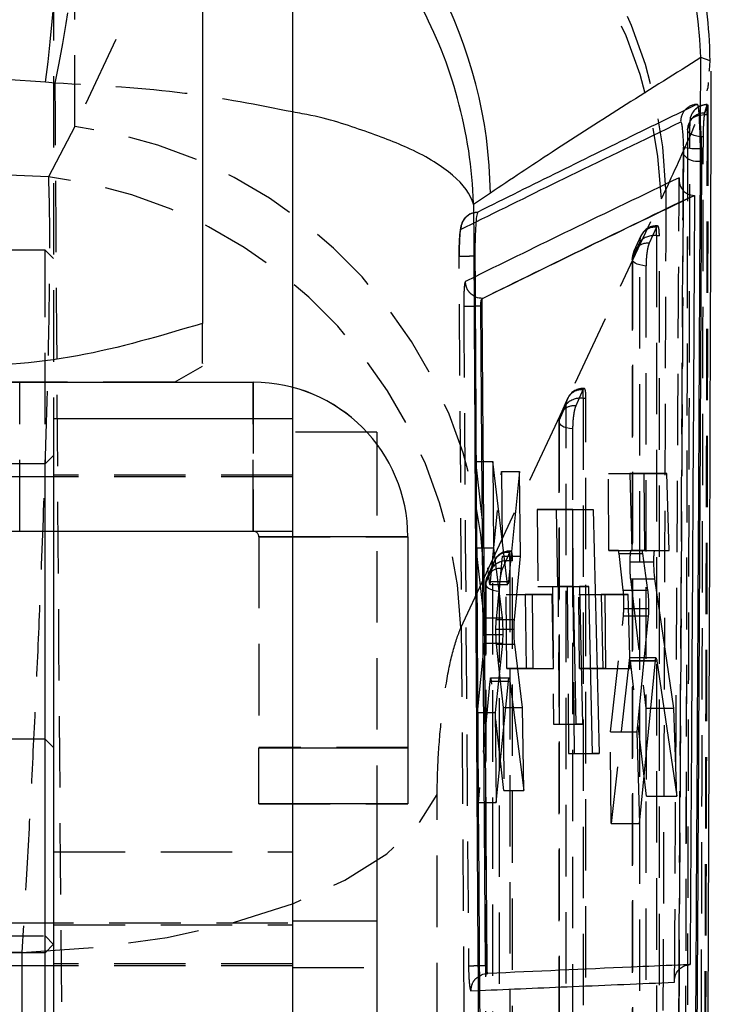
# Model space of a CAD drawing. Extents: x 28 to 381, y 14 to 282.
# Tile 14 of 15: x 369 to 381, y 226 to 243. Entities that reach past the tile are written whole.
import ezdxf

# ---------------------------------------------------------------- set-up
doc = ezdxf.new("R2010")
doc.units = 0
doc.linetypes.add('HIDDEN', pattern=[1.905, 1.27, -0.635])
doc.layers.get('0').update_dxf_attribs({"linetype": 'CONTINUOUS'})

msp = doc.modelspace()

# ---------------------------------------------------------------- linework, layer by layer
at = {"color": 7, "linetype": 'HIDDEN'}
for p, q in [((369.910781, 241.289336), (369.910781, 248.26991)), ((373.059613, 248.017708), (369.910781, 241.289336)), ((369.53088, 244.092645), (369.53088, 236.091064)), ((369.560243, 242.064001), (369.383769, 242.081937)), ((381.115356, 241.530264), (381.158793, 241.675967)), ((381.154566, 241.504714), (381.154566, 241.681257)), ((381.154566, 241.675967), (381.158793, 241.675967)), ((381.110958, 241.51016), (381.115356, 241.530264)), ((381.115356, 241.530264), (381.110958, 241.530264)), ((381.110958, 241.530264), (381.110958, 241.51016)), ((381.170222, 241.504714), (381.154566, 241.504714)), ((369.910781, 241.289336), (369.437183, 240.395215)), ((380.34119, 240.002604), (380.420794, 240.168687)), ((377.192475, 233.27311), (380.34119, 240.002604)), ((376.777913, 239.464371), (377.044044, 239.595313)), ((380.251446, 239.498599), (380.122976, 239.21394)), ((380.255222, 239.506299), (380.251446, 239.498599)), ((380.273183, 239.524085), (380.255222, 239.524085)), ((380.255222, 239.347553), (380.255222, 239.523977)), ((380.26322, 239.518209), (380.255222, 239.506299)), ((379.972766, 239.345586), (379.844113, 239.060953)), ((380.305548, 239.347553), (380.255222, 239.347553)), ((380.305763, 222.207607), (380.305548, 239.347553)), ((379.955623, 239.242451), (379.827152, 238.957795)), ((369.38088, 239.091413), (368.08088, 239.091413)), ((369.38088, 234.091191), (369.38088, 239.091413)), ((369.53088, 238.941413), (369.38088, 239.091413)), ((376.833941, 225.433298), (376.745326, 238.985354)), ((379.822287, 238.934925), (379.822399, 221.905365)), ((377.026716, 238.619348), (376.855003, 238.535518)), ((355.680607, 236.741504), (371.681152, 236.741504)), ((368.93088, 234.091347), (368.93088, 236.741347)), ((373.08088, 236.741504), (373.08088, 234.091506)), ((373.780879, 236.650922), (373.780879, 236.091064)), ((378.946242, 236.606438), (378.817788, 236.321779)), ((378.949999, 236.614103), (378.946242, 236.606438)), ((378.967975, 236.631924), (378.949999, 236.631924)), ((378.949999, 236.455392), (378.949999, 236.631818)), ((378.958016, 236.62605), (378.949999, 236.614103)), ((378.6504, 236.350306), (378.521944, 236.065649)), ((378.672863, 236.452626), (378.544396, 236.167967)), ((379.000321, 236.455392), (378.949999, 236.455392)), ((378.999479, 220.436994), (379.000321, 236.455392)), ((373.08088, 234.091191), (373.08088, 236.091064)), ((378.51709, 236.042785), (378.516114, 220.134773)), ((375.104228, 235.853912), (373.780879, 235.853912)), ((375.28088, 235.641504), (375.28088, 229.241206)), ((369.53088, 235.441413), (369.38088, 235.291412)), ((369.38088, 235.291412), (368.08088, 235.291412)), ((377.048023, 233.79851), (377.036355, 235.334596)), ((377.036355, 235.334596), (377.276814, 233.199008)), ((377.036355, 235.334596), (377.342874, 235.334596)), ((373.780879, 235.091413), (369.53088, 235.091413)), ((377.302513, 233.197382), (377.497293, 235.153599)), ((377.497293, 235.153599), (377.508745, 233.64622)), ((377.497293, 235.153599), (377.815204, 235.153599)), ((379.409342, 233.747935), (379.398908, 235.121364)), ((379.398908, 235.121364), (379.780171, 235.120557)), ((379.398908, 235.121364), (379.780148, 235.121364)), ((373.780879, 235.060163), (355.28088, 235.060163)), ((378.131285, 234.479606), (378.14171, 233.106177)), ((378.474496, 234.479306), (378.131285, 234.479606)), ((378.131285, 234.479606), (378.47449, 234.479606)), ((354.28088, 234.091506), (373.08088, 234.091506)), ((369.53088, 234.092489), (373.780879, 234.092489)), ((369.53088, 234.091191), (373.08088, 234.091191)), ((369.53088, 234.091096), (373.780879, 234.091096)), ((373.08088, 234.091191), (373.08088, 234.091506)), ((373.180879, 233.991189), (373.180879, 233.991504)), ((373.180879, 233.991504), (375.83088, 233.991504)), ((373.180879, 233.991189), (373.180879, 230.241191)), ((373.780879, 233.991189), (373.180879, 233.991189)), ((377.190231, 232.550679), (377.048023, 233.79851)), ((377.048023, 233.79851), (377.356886, 233.79851)), ((377.641237, 233.714275), (377.512809, 233.429616)), ((377.644966, 233.721892), (377.641237, 233.714275)), ((377.662964, 233.739764), (377.644966, 233.739764)), ((377.644966, 233.563231), (377.644966, 233.739659)), ((377.653009, 233.733889), (377.644966, 233.721892)), ((379.574965, 233.747618), (379.409342, 233.747935)), ((379.409342, 233.747935), (379.816772, 233.747935)), ((379.574965, 233.747618), (379.99015, 233.747618)), ((379.663122, 233.041868), (379.588061, 233.694771)), ((379.588061, 233.694771), (380.004917, 233.694771)), ((380.041319, 233.746702), (379.798596, 233.747184)), ((379.798596, 233.747184), (379.99037, 233.747184)), ((380.041315, 233.747184), (380.041319, 233.746702)), ((380.041319, 233.746702), (380.478778, 233.746702)), ((377.368197, 233.560395), (377.23975, 233.275736)), ((377.508745, 233.64622), (377.459973, 233.144418)), ((377.508745, 233.64622), (377.666914, 233.64622)), ((377.69528, 233.563231), (377.644966, 233.563231)), ((377.69308, 218.666382), (377.69528, 233.563231)), ((379.779295, 233.546931), (380.025736, 233.546931)), ((377.345366, 233.458165), (377.216934, 233.173508)), ((376.772883, 232.374588), (377.192475, 233.27311)), ((377.212091, 233.150656), (377.209697, 218.364191)), ((377.276814, 233.199008), (377.429282, 233.199008)), ((377.290169, 233.144418), (377.435873, 233.144418)), ((377.302513, 233.197382), (377.622758, 233.19738)), ((379.789901, 233.244376), (380.062602, 230.94569)), ((379.789901, 233.244376), (380.068344, 233.244376)), ((377.449227, 233.033842), (377.399588, 232.523121)), ((378.14171, 233.106177), (378.404644, 233.105946)), ((378.14171, 233.106177), (378.499882, 233.106177)), ((378.404644, 233.105946), (378.423195, 230.661858)), ((378.404644, 233.105946), (378.775157, 233.105946)), ((378.509819, 233.105855), (378.667174, 233.105717)), ((378.52837, 230.661767), (378.509819, 233.105855)), ((378.509819, 233.105855), (378.775159, 233.105855)), ((378.667174, 233.105717), (378.689713, 230.136082)), ((378.667174, 233.105717), (379.050236, 233.105717)), ((378.796226, 230.135987), (378.773684, 233.105948)), ((379.663122, 233.041868), (380.096863, 233.041868)), ((377.582935, 232.965347), (377.916643, 232.964674)), ((377.59291, 231.652213), (377.582935, 232.965347)), ((377.582935, 232.965347), (377.916632, 232.965347)), ((378.875034, 232.964223), (379.270437, 232.963409)), ((378.885009, 231.651101), (378.875034, 232.964223)), ((378.875034, 232.964223), (379.270418, 232.964223)), ((379.672981, 232.718786), (380.113867, 232.718786)), ((377.190231, 232.550679), (377.507572, 232.550679)), ((377.399588, 232.523121), (377.510011, 232.523121)), ((379.433834, 230.523992), (379.665618, 232.584885)), ((379.665618, 232.584885), (380.108868, 232.584885)), ((377.392597, 232.348582), (377.518545, 232.348582)), ((377.070305, 230.865253), (377.193569, 232.103111)), ((377.193569, 232.103111), (377.512334, 232.103111)), ((377.200517, 232.257037), (377.519196, 232.257037)), ((377.402864, 232.079538), (377.45869, 231.582604)), ((377.402864, 232.079538), (377.52269, 232.079538)), ((379.768151, 231.792899), (379.446221, 228.893338)), ((379.768151, 231.792899), (380.030467, 231.792899)), ((380.034964, 231.83832), (379.779692, 231.83832)), ((380.07451, 229.378449), (379.792665, 231.786993)), ((379.792665, 231.786993), (380.259778, 231.786991)), ((378.052479, 231.651379), (377.59291, 231.652213)), ((377.59291, 231.652213), (377.935501, 231.652213)), ((378.052474, 231.652012), (378.052479, 231.651379)), ((378.052479, 231.651379), (378.42129, 231.651379)), ((379.344572, 231.650239), (378.885009, 231.651101)), ((378.885009, 231.651101), (379.301914, 231.651101)), ((379.344567, 231.651025), (379.344572, 231.650239)), ((379.344572, 231.650239), (379.788312, 231.650239)), ((377.292691, 231.425924), (377.082435, 229.268478)), ((377.292691, 231.425924), (377.442543, 231.425924)), ((377.448157, 231.480399), (377.305167, 231.480399)), ((377.318368, 231.426999), (377.311532, 231.468555)), ((377.540406, 229.478635), (377.318368, 231.427001)), ((377.318368, 231.427001), (377.646347, 231.426999)), ((377.470172, 231.480399), (377.52919, 230.955063)), ((377.082435, 229.268478), (377.070305, 230.865253)), ((377.070305, 230.865253), (377.384759, 230.865253)), ((377.52919, 230.955063), (377.540406, 229.478635)), ((377.52919, 230.955063), (377.706181, 230.955063)), ((380.062602, 230.94569), (380.07451, 229.378449)), ((380.062602, 230.94569), (380.383429, 230.94569)), ((378.423195, 230.661858), (378.52837, 230.661767)), ((378.423195, 230.661858), (378.826291, 230.661858)), ((378.52837, 230.661767), (378.938277, 230.661767)), ((379.446221, 228.893338), (379.433834, 230.523992)), ((379.433834, 230.523992), (379.904856, 230.523992)), ((375.83088, 230.241506), (373.180879, 230.241506)), ((373.180879, 229.241206), (373.180879, 230.241191)), ((373.180879, 230.241191), (373.780879, 230.241191)), ((378.689713, 230.136082), (378.796226, 230.135987)), ((378.689713, 230.136082), (379.117986, 230.136082)), ((378.796226, 230.135987), (379.231757, 230.135987)), ((377.540406, 229.478635), (377.893372, 229.478635)), ((376.356726, 217.5255), (376.35441, 229.410999)), ((380.07451, 229.378449), (380.613777, 229.378449)), ((373.180879, 229.241489), (375.83088, 229.241489)), ((373.780879, 229.241206), (373.180879, 229.241206)), ((377.082435, 229.268478), (377.40058, 229.268478)), ((379.446221, 228.893338), (379.950558, 228.893338)), ((369.53088, 228.390055), (373.780879, 228.390055)), ((355.28088, 227.122663), (373.780879, 227.122663)), ((369.53088, 227.091413), (373.780879, 227.091413)), ((368.08088, 226.891413), (369.38088, 226.891413)), ((369.38088, 226.891413), (369.53088, 226.741412)), ((369.53088, 226.742803), (369.38088, 226.592803)), ((369.38088, 226.592803), (368.08088, 226.592803)), ((373.780879, 226.361553), (355.28088, 226.361553)), ((373.780879, 226.392803), (369.53088, 226.392803)), ((373.780879, 226.328912), (375.28088, 226.328912)), ((376.953688, 225.916023), (377.106215, 225.922464))]:
    msp.add_line(p, q, dxfattribs=at)
at = {"color": 7, "linetype": 'CONTINUOUS'}
for p, q in [((373.780879, 244.092645), (373.780879, 236.650922)), ((372.18088, 243.693406), (372.18088, 237.789134)), ((381.038402, 241.330614), (381.044098, 242.516425)), ((381.206761, 242.461585), (381.044098, 242.516425)), ((381.19378, 242.278038), (381.194926, 242.294232)), ((380.731934, 240.924405), (380.733212, 240.795666)), ((381.036607, 240.677385), (381.035318, 240.902761)), ((381.036607, 240.677385), (381.060717, 240.677385)), ((377.299154, 240.107088), (377.000813, 239.904374)), ((380.92184, 240.06702), (380.931153, 240.066979)), ((377.158534, 238.233397), (377.158581, 238.233376)), ((377.160713, 238.233378), (377.158581, 238.233378)), ((377.151519, 238.096682), (377.12878, 238.096682)), ((377.214447, 226.360185), (377.128787, 238.096682)), ((377.239832, 226.360185), (377.15152, 238.096682)), ((371.68088, 236.741347), (372.18088, 237.030022)), ((354.28088, 236.741189), (373.08088, 236.741189)), ((371.681152, 236.741504), (373.08088, 236.741504)), ((373.08088, 236.741189), (373.08088, 236.741504)), ((373.780879, 236.091064), (369.53088, 236.091064)), ((369.53088, 236.091064), (369.53088, 234.091032)), ((373.780879, 236.091064), (373.780879, 234.091032)), ((375.28088, 235.853912), (375.104228, 235.853912)), ((375.28088, 235.853912), (375.28088, 235.641504)), ((377.595973, 233.199008), (377.342874, 235.334596)), ((377.342874, 235.334596), (377.356886, 233.79851)), ((377.815204, 235.153599), (377.622758, 233.19738)), ((377.835266, 233.64622), (377.815204, 235.153599)), ((380.437453, 235.120027), (379.780148, 235.121364)), ((379.780148, 235.121364), (379.816772, 233.747935)), ((379.780171, 235.120557), (380.030885, 235.120027)), ((380.030885, 235.120027), (380.041315, 233.747184)), ((380.030885, 235.120027), (380.437453, 235.120027)), ((380.478778, 233.746702), (380.437453, 235.120027)), ((378.47449, 234.479606), (379.130435, 234.479053)), ((378.499882, 233.106177), (378.47449, 234.479606)), ((378.763262, 234.479053), (378.474496, 234.479306)), ((378.773684, 233.105948), (378.763262, 234.479053)), ((378.763262, 234.479053), (379.130435, 234.479053)), ((379.130435, 234.479053), (379.231757, 230.135987)), ((357.83088, 234.091191), (369.53088, 234.091191)), ((369.38088, 230.392803), (369.38088, 234.091191)), ((369.53088, 234.091032), (373.780879, 234.091032)), ((369.53088, 234.091032), (369.53088, 212.091033)), ((373.780879, 234.091032), (373.780879, 212.091033)), ((375.83088, 233.991189), (375.83088, 233.991504)), ((375.83088, 233.991189), (375.83088, 230.241191)), ((377.356886, 233.79851), (377.507572, 232.550679)), ((379.816772, 233.747935), (379.99015, 233.747618)), ((379.99037, 233.747184), (380.224387, 233.747184)), ((380.004917, 233.694771), (380.096863, 233.041868)), ((380.224387, 233.747184), (380.478778, 233.746702)), ((377.666914, 233.64622), (377.835266, 233.64622)), ((377.727104, 232.523121), (377.835266, 233.64622)), ((380.025736, 233.546931), (380.208365, 233.546931)), ((377.435873, 233.144418), (377.610046, 233.144418)), ((377.459973, 233.144418), (377.449227, 233.033842)), ((377.622758, 233.197382), (377.616441, 233.156076)), ((380.564715, 230.94569), (380.225866, 233.244376)), ((378.775157, 233.105946), (378.499882, 233.106177)), ((378.826291, 230.661858), (378.775157, 233.105946)), ((378.775159, 233.105855), (378.885332, 233.105855)), ((378.885332, 233.105855), (378.938277, 230.661767)), ((379.050236, 233.105717), (378.885332, 233.105855)), ((379.117986, 230.136082), (379.050236, 233.105717)), ((378.397499, 232.964419), (377.916632, 232.965347)), ((377.916632, 232.965347), (377.935501, 231.652213)), ((377.916643, 232.964674), (378.042503, 232.964419)), ((378.042503, 232.964419), (378.052474, 231.652012)), ((378.042503, 232.964419), (378.397499, 232.964419)), ((378.42129, 231.651379), (378.397499, 232.964419)), ((379.753118, 232.963277), (379.270418, 232.964223)), ((379.270418, 232.964223), (379.301914, 231.651101)), ((379.270437, 232.963409), (379.334598, 232.963277)), ((379.334598, 232.963277), (379.344567, 231.651025)), ((379.334598, 232.963277), (379.753118, 232.963277)), ((379.788312, 231.650239), (379.753118, 232.963277)), ((377.510011, 232.523121), (377.727104, 232.523121)), ((380.108868, 232.584888), (379.904856, 230.523992)), ((377.518545, 232.348582), (377.720585, 232.348582)), ((377.512334, 232.103111), (377.384759, 230.865253)), ((377.52269, 232.079538), (377.732649, 232.079538)), ((377.872331, 230.955063), (377.732649, 232.079538)), ((379.950558, 228.893338), (380.233712, 231.792899)), ((380.245066, 231.83832), (380.034964, 231.83832)), ((380.259778, 231.786993), (380.613777, 229.378449)), ((377.45869, 231.582604), (377.470172, 231.480399)), ((377.935501, 231.652213), (378.42129, 231.651379)), ((379.301914, 231.651101), (379.788312, 231.650239)), ((377.40058, 229.268478), (377.619174, 231.425924)), ((377.632202, 231.480399), (377.448157, 231.480399)), ((377.646347, 231.427001), (377.893372, 229.478635)), ((377.384759, 230.865253), (377.40058, 229.268478)), ((377.706181, 230.955063), (377.872331, 230.955063)), ((377.893372, 229.478635), (377.872331, 230.955063)), ((380.383429, 230.94569), (380.564715, 230.94569)), ((380.613777, 229.378449), (380.564715, 230.94569)), ((378.938277, 230.661767), (378.826291, 230.661858)), ((379.904856, 230.523992), (379.950558, 228.893338)), ((369.38088, 230.392803), (368.68088, 230.392803)), ((369.53088, 230.242804), (369.38088, 230.392803)), ((369.38088, 214.527617), (369.38088, 230.392803)), ((375.83088, 230.241191), (375.83088, 229.241206)), ((379.231757, 230.135987), (379.117986, 230.136082)), ((375.83088, 229.241206), (373.780879, 229.241206)), ((375.28088, 229.241206), (375.28088, 227.155304)), ((375.28088, 227.155304), (373.780879, 227.155304)), ((375.28088, 227.155304), (375.28088, 217.630303)), ((377.239832, 226.360185), (377.214469, 226.360185)), ((377.253084, 226.223217), (377.251307, 226.224683)), ((380.575731, 226.06842), (380.575902, 226.097351))]:
    msp.add_line(p, q, dxfattribs=at)
at = {"color": 8, "linetype": 'CONTINUOUS'}
for p, q in [((381.194926, 242.294232), (381.206761, 242.461585)), ((380.728149, 240.15791), (380.731934, 240.924405)), ((380.733212, 240.795666), (380.729913, 240.154997)), ((373.08088, 236.091064), (373.08088, 236.741189)), ((375.83088, 233.991189), (373.780879, 233.991189)), ((377.429282, 233.199008), (377.595973, 233.199008)), ((380.068344, 233.244376), (380.225866, 233.244376)), ((380.030467, 231.792899), (380.233712, 231.792899)), ((377.442543, 231.425924), (377.619174, 231.425924)), ((373.780879, 230.241191), (375.83088, 230.241191)), ((380.649106, 225.275708), (380.654575, 226.29169)), ((380.65548, 226.292534), (380.650154, 225.341406))]:
    msp.add_line(p, q, dxfattribs=at)
at = {"color": 7, "linetype": 'HIDDEN', "flags": 128}
for points in [[(380.850536, 241.384508), (380.859158, 241.408404), (380.878347, 241.431171), (380.907414, 241.451994), (380.94532, 241.470128), (380.990709, 241.484927), (381.04196, 241.495859), (381.097238, 241.502535), (381.154566, 241.504714)], [(380.850536, 241.384508), (380.857174, 241.442137), (380.861816, 241.460607)], [(380.820717, 241.324814), (380.813894, 241.299337), (380.807192, 241.242105)], [(381.088062, 241.105247), (381.02948, 241.109645), (380.974005, 241.11874), (380.923755, 241.132181), (380.880646, 241.149459), (380.846321, 241.169913), (380.822092, 241.192762), (380.80888, 241.217137), (380.807192, 241.242105)], [(376.940269, 239.736043), (376.940231, 239.736023), (376.940226, 239.736021), (376.940225, 239.736019), (376.940225, 239.736019), (376.940225, 239.736019), (376.94022, 239.736017), (376.847523, 239.66175), (376.811459, 239.609417), (376.789044, 239.559729), (376.776085, 239.516074), (376.764826, 239.455151), (376.750055, 239.280164), (376.744795, 239.098866), (376.744862, 238.985913)], [(380.255222, 239.347553), (380.255307, 230.745915), (380.255404, 222.207607)], [(379.955812, 222.102521), (379.955807, 222.65513), (379.955779, 224.865566), (379.95568, 233.707311), (379.955623, 239.242451)], [(380.067515, 238.809401), (380.010951, 238.816572), (379.958744, 238.828197), (379.912864, 238.843842), (379.875035, 238.862915), (379.846684, 238.884699), (379.828875, 238.908375), (379.822283, 238.933049), (379.827152, 238.957795)], [(379.827152, 238.957795), (379.827154, 238.405185), (379.827165, 236.19475), (379.827212, 227.353005), (379.827245, 221.928251)], [(380.067515, 238.809401), (380.067517, 238.256792), (380.067519, 236.046355), (380.06754, 227.204604), (380.067556, 221.779847)], [(371.68088, 236.741347), (371.674392, 236.741353), (371.519205, 236.741372), (371.16101, 236.741392), (370.609083, 236.741411), (369.877719, 236.741427), (368.985861, 236.741442), (367.956606, 236.741454), (366.816613, 236.741463), (365.595405, 236.74147), (364.324612, 236.741472), (363.037147, 236.741472), (361.766354, 236.74147), (360.545147, 236.741463), (359.405153, 236.741454), (358.375898, 236.741442), (357.48404, 236.741427), (356.752677, 236.741411), (356.20075, 236.741392), (355.842554, 236.741372), (355.687368, 236.741353), (355.680879, 236.741347)], [(378.649525, 220.331928), (378.649554, 220.884537), (378.649673, 223.094972), (378.650155, 231.936712), (378.6504, 236.350306)], [(378.949999, 236.455392), (378.949549, 228.414515), (378.949114, 220.436994)], [(378.521944, 236.065649), (378.517075, 236.040903), (378.523669, 236.016227), (378.541478, 235.992551), (378.569831, 235.970765), (378.607661, 235.951692), (378.653542, 235.936046), (378.705749, 235.924417), (378.762315, 235.917244)], [(378.521944, 236.065649), (378.521908, 235.513039), (378.521768, 233.302605), (378.521213, 224.460865), (378.520949, 220.157659)], [(378.762315, 235.917244), (378.762277, 235.364635), (378.762127, 233.154196), (378.761534, 224.312448), (378.76125, 220.009239)], [(377.644966, 233.563231), (377.643826, 226.083108), (377.642705, 218.666382)], [(377.343117, 218.561344), (377.3432, 219.113952), (377.343531, 221.324386), (377.344865, 230.166121), (377.345366, 233.458165)], [(377.216934, 233.173508), (377.212068, 233.148763), (377.218665, 233.124087), (377.236475, 233.100411), (377.26483, 233.078623), (377.302662, 233.059544), (377.348545, 233.043896), (377.400753, 233.032264), (377.45732, 233.025087)], [(377.216934, 233.173508), (377.216843, 232.620901), (377.216481, 230.410466), (377.21504, 221.568733), (377.214525, 218.387076)], [(377.45732, 233.025087), (377.457226, 232.472478), (377.456848, 230.262041), (377.455346, 221.420293), (377.454809, 218.238632)], [(368.964937, 226.599806), (370.284164, 226.687918), (371.551476, 226.866235), (372.732593, 227.129933), (373.795564, 227.471879), (374.711637, 227.882823), (375.45603, 228.351651), (376.008606, 228.865678), (376.35442, 229.410999)], [(368.964937, 226.599806), (368.966509, 220.609652), (368.968068, 214.715385)]]:
    msp.add_lwpolyline(points, dxfattribs=at)
at = {"color": 7, "linetype": 'CONTINUOUS', "flags": 128}
for points in [[(377.12878, 238.096682), (377.072274, 238.096334), (377.028831, 238.096094)], [(363.68088, 236.741221), (364.96417, 236.741223), (366.214224, 236.741228), (367.398665, 236.741236), (368.486818, 236.741247), (369.450499, 236.74126), (370.264751, 236.741277), (370.908483, 236.741293), (371.365025, 236.741312), (371.62255, 236.741332), (371.68088, 236.741347)]]:
    msp.add_lwpolyline(points, dxfattribs=at)
at = {"color": 8, "linetype": 'CONTINUOUS'}
for centre, radius, start, end in [((372.904769, 242.230098), 8.144364, 2.0147294, 73.0372984), ((369.152597, 240.010193), 8.147134, 0.6814416, 55.3830499)]:
    msp.add_arc(centre, radius, start, end, dxfattribs=at)
at = {"color": 7, "linetype": 'HIDDEN'}
for centre, radius, start, end in [((372.039849, 239.935912), 8.384177, 1.5909397, 82.4654381), ((371.960649, 239.704177), 8.385853, 2.0394187, 82.4697434), ((348.916386, 244.961332), 20.668931, 351.9920612, 8.0079388), ((349.722958, 246.262569), 20.276732, 348.0496872, 4.2791593), ((380.987053, 241.382946), 0.302938, 92.0665771, 182.074833), ((381.154565, 241.376833), 0.3045, 90, 164.030893), ((381.149619, 241.376038), 0.299971, 89.055029, 163.624911), ((381.103393, 241.233212), 0.297148, 88.5412136, 162.0450082), ((368.812333, 232.976193), 8.385401, 2.0291984, 82.4728839), ((368.413847, 232.094322), 8.363734, 1.9203256, 82.9720215), ((380.2216, 239.234171), 0.266107, 83.5603289, 178.2168578), ((380.255221, 239.219585), 0.3045, 90, 155.709448), ((380.207336, 239.00449), 0.346388, 82.0538103, 136.6087065), ((380.093127, 238.949515), 0.266104, 83.5597437, 178.2170307), ((380.12675, 238.934926), 0.3045, 155.7096284, 180.0002192), ((376.902858, 252.450992), 14.355451, 269.6900773, 270.5027952), ((378.916385, 236.342004), 0.266114, 83.557943, 178.2123744), ((378.949999, 236.327424), 0.3045, 90, 155.711775), ((378.787926, 236.057348), 0.266112, 83.5569812, 178.2125668), ((378.902094, 236.112351), 0.34637, 82.0501366, 136.6073052), ((378.821542, 236.042765), 0.3045, 155.712079, 179.9963036), ((373.08088, 233.991505), 0.1, 0, 90), ((373.08088, 233.99119), 0.1, 0, 90), ((377.611357, 233.449836), 0.266122, 83.5534571, 178.2063782), ((377.644966, 233.435263), 0.3045, 90, 155.715902), ((377.597028, 233.220234), 0.346332, 82.0437495, 136.6064915), ((377.482928, 233.165176), 0.266124, 83.5530279, 178.205681), ((377.516535, 233.150605), 0.3045, 155.7164737, 179.990532)]:
    msp.add_arc(centre, radius, start, end, dxfattribs=at)
at = {"color": 7, "linetype": 'CONTINUOUS'}
for centre, radius, start, end in [((380.947023, 241.802218), 0.90378, 256.2321868, 275.6064793), ((380.982388, 240.986561), 0.313894, 217.455764, 279.9465675), ((373.08088, 233.991505), 2.75, 0, 90), ((373.08088, 233.99119), 2.75, 0, 90)]:
    msp.add_arc(centre, radius, start, end, dxfattribs=at)
at = {"color": 7, "linetype": 'HIDDEN'}
for centre, major_axis, ratio, start_param, end_param in [((363.700673, 180.14865), (71.253, 0), 0.871980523, 1.49095213, 1.651198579), ((363.700673, 200.352871), (71.253, 0), 0.563804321, 1.490200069, 1.649861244), ((379.577052, 233.472418), (-0.002103, 0.2752), 0.07830375, 5.652480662, 6.282468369), ((379.651729, 232.818253), (-0.00214, 0.279997), 0.07830375, 3.72643793, 4.348619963), ((377.414674, 232.299501), (-0.002151, 0.281483), 0.07830375, 0.652112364, 1.394937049), ((363.700673, 200.352871), (71.253, 0), 0.369371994, 1.496847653, 1.643551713)]:
    msp.add_ellipse(centre, major_axis=major_axis, ratio=ratio, start_param=start_param, end_param=end_param, dxfattribs=at)
at = {"color": 7, "linetype": 'CONTINUOUS'}
for points, knots in [([(381.206761, 242.461585), (381.20599, 242.508239), (381.200503, 242.840136), (381.135674, 243.626779), (380.874387, 244.800683), (380.358059, 246.074204), (379.631459, 247.240453), (378.723343, 248.273014), (377.650501, 249.129571), (376.497863, 249.79475), (375.671538, 250.056517), (375.28088, 250.180273)], [0, 0, 0, 0, 0.013429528, 0.095535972, 0.226685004, 0.357834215, 0.488978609, 0.620123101, 0.7512648, 0.882406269, 1, 1, 1, 1]), ([(381.044098, 242.516425), (380.158006, 241.961652), (378.901034, 241.174676), (377.664116, 240.35032), (377.299154, 240.107088)], [0, 0, 0, 0, 0.704942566, 1, 1, 1, 1]), ([(381.165815, 223.623946), (381.16826, 224.240803), (381.192943, 230.46694), (381.211997, 236.680166), (381.229163, 242.277814)], [0, 0, 0, 0, 0.099075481, 1, 1, 1, 1]), ([(380.976129, 241.685687), (380.96031, 241.678031), (380.881219, 241.639755), (380.549235, 241.478962), (379.253588, 240.850198), (378.041477, 240.248717), (377.077855, 239.770543)], [0, 0, 0, 0, 0.012041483, 0.060207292, 0.252870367, 1, 1, 1, 1]), ([(381.003291, 241.623882), (380.996405, 241.650467), (380.98703, 241.686658), (380.978415, 241.685891), (380.976129, 241.685687)], [0, 0, 0, 0, 0.73454774, 1, 1, 1, 1]), ([(381.038402, 241.330614), (381.037557, 241.341232), (381.03129, 241.419977), (381.019586, 241.533291), (381.008053, 241.597413), (381.003291, 241.623882)], [0, 0, 0, 0, 0.083842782, 0.6218122, 1, 1, 1, 1]), ([(381.035318, 240.902761), (381.033874, 240.982999), (381.030986, 241.143406), (381.022377, 241.366268), (381.012742, 241.531863), (381.006075, 241.596777), (381.003291, 241.623882)], [0, 0, 0, 0, 0.268998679, 0.537761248, 0.806985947, 1, 1, 1, 1]), ([(380.684314, 241.371978), (380.688344, 241.368636), (380.696125, 241.362184), (380.708355, 241.291723), (380.71898, 241.18992), (380.727599, 241.061843), (380.730489, 240.970218), (380.731934, 240.924405)], [0, 0, 0, 0, 0.212402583, 0.410041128, 0.607015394, 0.803505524, 1, 1, 1, 1]), ([(381.060717, 240.677385), (381.06043, 240.752831), (381.059855, 240.903719), (381.051634, 241.136893), (381.04256, 241.269741), (381.038402, 241.330614)], [0, 0, 0, 0, 0.351407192, 0.702799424, 1, 1, 1, 1]), ([(380.953386, 225.223674), (380.968123, 227.799301), (380.997599, 232.950554), (381.023604, 238.101775), (381.036607, 240.677385)], [0, 0, 0, 0, 0.500000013, 1, 1, 1, 1]), ([(380.979191, 225.223674), (380.993632, 227.799301), (381.022514, 232.950555), (381.047983, 238.101775), (381.060717, 240.677385)], [0, 0, 0, 0, 0.500000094, 1, 1, 1, 1]), ([(380.657322, 240.380399), (380.657263, 240.379711), (380.653538, 240.33631), (380.661999, 240.253683), (380.715232, 240.155585), (380.79144, 240.097344), (380.85872, 240.071397), (380.90251, 240.06836), (380.92184, 240.06702)], [0, 0, 0, 0, 0.005319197, 0.335580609, 0.640505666, 0.809007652, 0.915693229, 1, 1, 1, 1]), ([(377.158581, 238.233378), (377.780954, 238.539576), (379.026896, 239.152559), (380.287717, 239.762154), (380.921775, 240.066989), (380.92184, 240.06702)], [0, 0, 0, 0, 0.499493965, 0.999949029, 1, 1, 1, 1]), ([(377.160713, 238.233378), (377.788772, 238.541744), (379.037371, 239.154783), (380.302432, 239.764137), (380.931153, 240.066979)], [0, 0, 0, 0, 0.503011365, 1, 1, 1, 1]), ([(380.931153, 240.066979), (380.931123, 240.061578), (380.927028, 239.319329), (380.906974, 235.629595), (380.880402, 231.073391), (380.856621, 227.254005), (380.851192, 226.382079)], [0, 0, 0, 0, 0.001184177, 0.162718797, 0.808857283, 1, 1, 1, 1]), ([(377.000813, 239.904374), (377.014442, 237.284748), (377.041565, 232.071451), (377.075251, 226.858233), (377.09201, 224.2646)], [0, 0, 0, 0, 0.502489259, 1, 1, 1, 1]), ([(377.077834, 239.770541), (377.071171, 239.758288), (377.057855, 239.733798), (377.041132, 239.588145), (377.029361, 239.380916), (377.024456, 239.167915), (377.024622, 239.034432), (377.024678, 238.989055)], [0, 0, 0, 0, 0.222082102, 0.443884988, 0.665138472, 0.886165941, 1, 1, 1, 1]), ([(377.024681, 238.988565), (377.025798, 238.785569), (377.031386, 237.770591), (377.056858, 233.252766), (377.085827, 228.937972), (377.109344, 225.435153)], [0, 0, 0, 0, 0.044932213, 0.224660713, 1, 1, 1, 1]), ([(377.158534, 238.233397), (377.117522, 238.235003), (377.070497, 238.236844), (377.033423, 238.262898), (377.028681, 238.26623)], [0, 0, 0, 0, 0.87210795, 1, 1, 1, 1]), ([(377.12878, 238.096682), (377.128779, 238.096702), (377.128296, 238.112152), (377.129244, 238.143353), (377.133991, 238.184423), (377.142107, 238.215428), (377.150827, 238.230018), (377.156519, 238.233061), (377.158494, 238.23339), (377.158534, 238.233397)], [0, 0, 0, 0, 0.0002825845, 0.2197353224, 0.4400065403, 0.6614157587, 0.8841526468, 0.9976325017, 1, 1, 1, 1]), ([(377.151519, 238.096682), (377.151537, 238.112189), (377.151573, 238.143203), (377.153147, 238.184384), (377.155654, 238.215331), (377.158369, 238.230442), (377.160129, 238.232647), (377.160713, 238.233378)], [0, 0, 0, 0, 0.222746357, 0.445526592, 0.66801672, 0.889893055, 1, 1, 1, 1]), ([(372.18088, 237.789134), (371.44314, 237.569849), (369.951662, 237.126526), (367.741842, 236.964332), (365.629395, 237.202354), (364.334341, 237.592298), (363.68088, 237.789057)], [0, 0, 0, 0, 0.264605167, 0.534947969, 0.765343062, 1, 1, 1, 1]), ([(372.18088, 237.08275), (372.18088, 237.0737), (372.18088, 237.046801), (372.18088, 237.371933), (372.18088, 237.69252), (372.18088, 237.789134)], [0, 0, 0, 0, 0.261556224, 0.777459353, 1, 1, 1, 1]), ([(379.99015, 233.747618), (379.992793, 233.744874), (379.997713, 233.739764), (380.002638, 233.709008), (380.004917, 233.694771)], [0, 0, 0, 0, 0.537137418, 1, 1, 1, 1]), ([(380.208365, 233.546931), (380.20847, 233.57589), (380.208679, 233.633803), (380.212386, 233.699589), (380.217774, 233.740137), (380.222312, 233.744973), (380.224387, 233.747184)], [0, 0, 0, 0, 0.259866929, 0.519707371, 0.780302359, 1, 1, 1, 1]), ([(380.225866, 233.244376), (380.223315, 233.264941), (380.218213, 233.306074), (380.21242, 233.393097), (380.209126, 233.476735), (380.20858, 233.527055), (380.208365, 233.546931)], [0, 0, 0, 0, 0.274358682, 0.548771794, 0.8217624, 1, 1, 1, 1]), ([(377.610046, 233.146243), (377.609714, 233.145659), (377.606917, 233.14073), (377.601841, 233.158376), (377.597738, 233.186786), (377.595973, 233.199008)], [0, 0, 0, 0, 0.071190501, 0.600444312, 1, 1, 1, 1]), ([(380.096863, 233.041868), (380.099403, 233.020541), (380.104483, 232.977882), (380.110144, 232.889127), (380.113494, 232.798952), (380.113751, 232.743716), (380.113867, 232.718786)], [0, 0, 0, 0, 0.262217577, 0.524490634, 0.785391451, 1, 1, 1, 1]), ([(380.113867, 232.718786), (380.113545, 232.690182), (380.11295, 232.637231), (380.110154, 232.601373), (380.108868, 232.584885)], [0, 0, 0, 0, 0.540191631, 1, 1, 1, 1]), ([(377.507572, 232.550679), (377.509718, 232.529304), (377.514009, 232.48655), (377.518071, 232.39777), (377.519575, 232.318268), (377.519291, 232.27231), (377.519196, 232.257037)], [0, 0, 0, 0, 0.286448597, 0.572960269, 0.858078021, 1, 1, 1, 1]), ([(377.720585, 232.348582), (377.720903, 232.379092), (377.721538, 232.440111), (377.724607, 232.495299), (377.726736, 232.519011), (377.727104, 232.523121)], [0, 0, 0, 0, 0.452579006, 0.905122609, 1, 1, 1, 1]), ([(377.73265, 232.079543), (377.730459, 232.101564), (377.726077, 232.145611), (377.721913, 232.236038), (377.720606, 232.306127), (377.720588, 232.342976), (377.720585, 232.348582)], [0, 0, 0, 0, 0.315070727, 0.63019642, 0.943742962, 1, 1, 1, 1]), ([(377.519196, 232.257037), (377.518638, 232.226953), (377.517523, 232.166811), (377.514063, 232.124339), (377.512334, 232.103111)], [0, 0, 0, 0, 0.500204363, 1, 1, 1, 1]), ([(380.233712, 231.792899), (380.23555, 231.808233), (380.238723, 231.834687), (380.243189, 231.835056), (380.245066, 231.835211)], [0, 0, 0, 0, 0.579650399, 1, 1, 1, 1]), ([(380.247113, 231.837133), (380.249844, 231.831526), (380.254102, 231.822779), (380.258279, 231.796443), (380.259778, 231.786991)], [0, 0, 0, 0, 0.641066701, 1, 1, 1, 1]), ([(377.619174, 231.425924), (377.621201, 231.442025), (377.625257, 231.474223), (377.632958, 231.484939), (377.640283, 231.468709), (377.644513, 231.439616), (377.646347, 231.426999)], [0, 0, 0, 0, 0.265086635, 0.530125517, 0.796229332, 1, 1, 1, 1]), ([(377.214447, 226.360185), (377.175181, 226.359803), (377.135648, 226.359418), (377.103628, 226.358866), (377.103412, 226.358863)], [0, 0, 0, 0, 0.993245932, 1, 1, 1, 1]), ([(377.251307, 226.224683), (377.250466, 226.225173), (377.245281, 226.228195), (377.235918, 226.24107), (377.22515, 226.271913), (377.21721, 226.313135), (377.215395, 226.344531), (377.214491, 226.360185)], [0, 0, 0, 0, 0.046633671, 0.287493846, 0.52668699, 0.764001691, 1, 1, 1, 1]), ([(377.251307, 226.224683), (377.250543, 226.226446), (377.248433, 226.231312), (377.245176, 226.251415), (377.242145, 226.286484), (377.240372, 226.324986), (377.239984, 226.350343), (377.239833, 226.360185)], [0, 0, 0, 0, 0.134838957, 0.372354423, 0.610181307, 0.848702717, 1, 1, 1, 1]), ([(380.851192, 226.382079), (380.846648, 226.381884), (380.773452, 226.378743), (380.42547, 226.36379), (379.241609, 226.312464), (378.107447, 226.261562), (377.253084, 226.223217)], [0, 0, 0, 0, 0.003829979, 0.061699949, 0.293180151, 1, 1, 1, 1]), ([(380.575731, 226.06842), (380.575643, 226.069456), (380.575053, 226.076431), (380.57308, 226.118466), (380.584163, 226.19002), (380.629388, 226.273706), (380.693872, 226.334301), (380.76956, 226.372709), (380.825199, 226.379095), (380.851192, 226.382079)], [0, 0, 0, 0, 0.007094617, 0.047797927, 0.287831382, 0.495432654, 0.676737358, 0.848986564, 1, 1, 1, 1]), ([(377.104588, 226.175714), (377.116182, 226.18444), (377.158854, 226.216556), (377.213375, 226.22041), (377.253084, 226.223217)], [0, 0, 0, 0, 0.271700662, 1, 1, 1, 1])]:
    msp.add_open_spline(points, degree=3, knots=knots, dxfattribs=at)
at = {"color": 8, "linetype": 'CONTINUOUS'}
for points, knots in [([(377.000813, 239.904374), (377.000631, 239.910266), (376.981139, 240.542854), (376.79256, 241.772755), (376.156134, 243.38977), (375.268073, 244.697249), (374.515816, 245.605232), (373.936989, 245.962223), (373.780879, 246.058503)], [0, 0, 0, 0, 0.00250605, 0.269080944, 0.522601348, 0.724117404, 0.925594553, 1, 1, 1, 1]), ([(377.000813, 239.904374), (377.000346, 239.90601), (376.950256, 240.081675), (376.701545, 240.422351), (375.988753, 240.869789), (375.031098, 241.227479), (374.328385, 241.457535), (373.839349, 241.539898), (373.780879, 241.549745)], [0, 0, 0, 0, 0.002629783, 0.282366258, 0.54840255, 0.759866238, 0.97128957, 1, 1, 1, 1]), ([(377.044044, 239.595313), (377.600816, 239.870214), (378.802812, 240.46369), (380.027115, 241.054718), (380.684314, 241.371978)], [0, 0, 0, 0, 0.463206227, 1, 1, 1, 1]), ([(380.657322, 240.380399), (380.011897, 240.070109), (378.793205, 239.484219), (377.591836, 238.89603), (377.026716, 238.619348)], [0, 0, 0, 0, 0.529604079, 1, 1, 1, 1]), ([(377.106215, 225.922464), (377.661565, 225.945954), (378.830413, 225.995396), (379.974978, 226.043285), (380.575731, 226.06842)], [0, 0, 0, 0, 0.475125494, 1, 1, 1, 1])]:
    msp.add_open_spline(points, degree=3, knots=knots, dxfattribs=at)
at = {"color": 7, "linetype": 'HIDDEN'}
for points, knots in [([(369.706252, 221.912248), (369.678378, 225.273126), (369.622668, 231.990326), (369.581042, 238.707628), (369.560243, 242.064001)], [0, 0, 0, 0, 0.5003391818, 1, 1, 1, 1]), ([(373.780879, 241.549745), (373.163465, 241.673264), (371.889982, 241.928033), (370.35238, 242.017771), (369.560243, 242.064001)], [0, 0, 0, 0, 0.484823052, 1, 1, 1, 1]), ([(380.420794, 240.168687), (380.593731, 240.542869), (380.942248, 241.296951), (381.174586, 241.926315), (381.1787, 242.054931), (381.179276, 242.072953)], [0, 0, 0, 0, 0.458563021, 0.924134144, 1, 1, 1, 1]), ([(381.110958, 241.530264), (381.11696, 241.549553), (381.132855, 241.600641), (381.146237, 241.647069), (381.154566, 241.675967)], [0, 0, 0, 0, 0.3775702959, 1, 1, 1, 1]), ([(381.161546, 241.677065), (381.162298, 241.67804), (381.16475, 241.681217), (381.167673, 241.649678), (381.169996, 241.589921), (381.170149, 241.532391), (381.170222, 241.504714)], [0, 0, 0, 0, 0.131422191, 0.428352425, 0.724990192, 1, 1, 1, 1]), ([(380.805646, 223.758565), (380.806166, 223.942805), (380.808768, 224.864008), (380.819502, 228.733032), (380.831897, 233.522022), (380.843836, 238.476136), (380.848458, 240.482422), (380.850536, 241.384508)], [0, 0, 0, 0, 0.031358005, 0.156790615, 0.658520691, 0.846460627, 1, 1, 1, 1]), ([(380.850536, 241.384508), (380.842258, 241.356281), (380.828959, 241.310931), (380.813158, 241.260969), (380.807192, 241.242105)], [0, 0, 0, 0, 0.622439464, 1, 1, 1, 1]), ([(381.088062, 241.105247), (381.088347, 241.135842), (381.088934, 241.198819), (381.092844, 241.301809), (381.098592, 241.397397), (381.105001, 241.469735), (381.109182, 241.49811), (381.110958, 241.51016)], [0, 0, 0, 0, 0.201753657, 0.41529034, 0.628827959, 0.842364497, 1, 1, 1, 1]), ([(381.154566, 241.504714), (381.147701, 238.567172), (381.140784, 235.607127), (381.125871, 229.732075), (381.117794, 226.794526), (381.109779, 223.87948)], [0, 0, 0, 0, 0.499999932, 0.503830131, 1, 1, 1, 1]), ([(381.170222, 241.504714), (381.163062, 238.567179), (381.148743, 232.692109), (381.131915, 226.817023), (381.123501, 223.87948)], [0, 0, 0, 0, 0.500000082, 1, 1, 1, 1]), ([(380.80635, 241.233345), (380.804068, 240.096722), (380.792273, 234.221166), (380.777551, 228.345596), (380.765678, 223.606652)], [0, 0, 0, 0, 0.193449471, 1, 1, 1, 1]), ([(380.807192, 241.242105), (380.806816, 241.057867), (380.804938, 240.136679), (380.796898, 236.267675), (380.786237, 231.477001), (380.774346, 226.522328), (380.769299, 224.51548), (380.767034, 223.614539)], [0, 0, 0, 0, 0.031355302, 0.15677628, 0.658460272, 0.846671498, 1, 1, 1, 1]), ([(381.050202, 223.478344), (381.050642, 223.66199), (381.052849, 224.582562), (381.061924, 228.450826), (381.074435, 234.14282), (381.084133, 239.097877), (381.088062, 241.105247)], [0, 0, 0, 0, 0.031255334, 0.15667547, 0.658356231, 1, 1, 1, 1]), ([(369.437183, 240.395215), (369.437813, 240.379823), (369.448549, 240.117175), (369.460072, 239.493803), (369.454371, 238.335387), (369.42723, 236.948684), (369.378121, 235.251971), (369.310533, 233.420163), (369.230054, 231.548491), (369.148762, 229.853768), (369.060315, 228.17622), (368.99673, 227.125278), (368.964937, 226.599806)], [0, 0, 0, 0, 0.00691299, 0.117964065, 0.22901458, 0.338921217, 0.448826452, 0.587594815, 0.690333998, 0.793072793, 0.896536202, 1, 1, 1, 1]), ([(380.575902, 226.097351), (380.589953, 228.426659), (380.618674, 233.187704), (380.644256, 237.948692), (380.657322, 240.380399)], [0, 0, 0, 0, 0.489243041, 1, 1, 1, 1]), ([(380.420794, 240.168687), (380.412175, 237.570446), (380.391653, 231.383798), (380.368305, 225.190901), (380.354763, 221.598869)], [0, 0, 0, 0, 0.419975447, 1, 1, 1, 1]), ([(380.654575, 226.29169), (380.675955, 230.133303), (380.701679, 234.755368), (380.724325, 239.377454), (380.728149, 240.15791)], [0, 0, 0, 0, 0.831146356, 1, 1, 1, 1]), ([(380.729913, 240.154997), (380.718018, 237.792857), (380.69475, 233.172065), (380.668373, 228.551215), (380.65548, 226.292534)], [0, 0, 0, 0, 0.511197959, 1, 1, 1, 1]), ([(376.777933, 239.464391), (376.782179, 239.50452), (376.790669, 239.584778), (376.86073, 239.686174), (376.960419, 239.756271), (377.039097, 239.765833), (377.077834, 239.770541)], [0, 0, 0, 0, 0.251898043, 0.503797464, 0.755696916, 1, 1, 1, 1]), ([(376.745325, 238.985354), (376.745311, 239.021344), (376.745277, 239.111408), (376.749011, 239.247042), (376.756733, 239.368661), (376.76685, 239.446238), (376.774426, 239.458663), (376.777913, 239.46438)], [0, 0, 0, 0, 0.14709965, 0.368111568, 0.589473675, 0.811098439, 1, 1, 1, 1]), ([(380.305548, 239.347553), (380.304957, 239.376973), (380.303775, 239.435805), (380.294363, 239.494556), (380.283693, 239.524373), (380.275584, 239.520939), (380.273183, 239.519922)], [0, 0, 0, 0, 0.291529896, 0.582979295, 0.876526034, 1, 1, 1, 1]), ([(380.122976, 239.21394), (380.118113, 239.201222), (380.107137, 239.172513), (380.09124, 239.098542), (380.077768, 239.003048), (380.069091, 238.901163), (380.068026, 238.839125), (380.067515, 238.809401)], [0, 0, 0, 0, 0.168678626, 0.380758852, 0.592839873, 0.804920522, 1, 1, 1, 1]), ([(376.745323, 238.985848), (376.744963, 238.985917), (376.744244, 238.986057), (376.759482, 238.986353), (376.78603, 238.986702), (376.823933, 238.987089), (376.871282, 238.987505), (376.926159, 238.987924), (376.97847, 238.988282), (377.011948, 238.988487), (377.024681, 238.988565)], [0, 0, 0, 0, 0.131343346, 0.262680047, 0.394017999, 0.525365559, 0.656709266, 0.788052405, 0.919393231, 1, 1, 1, 1]), ([(376.855003, 238.535518), (376.853025, 238.533116), (376.847271, 238.526127), (376.838484, 238.476791), (376.830458, 238.377478), (376.825389, 238.245326), (376.825268, 238.145721), (376.825207, 238.095751)], [0, 0, 0, 0, 0.115662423, 0.336600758, 0.557294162, 0.777906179, 1, 1, 1, 1]), ([(377.028681, 238.26623), (376.99926, 238.282888), (376.935362, 238.319068), (376.87003, 238.417564), (376.860012, 238.4962), (376.855003, 238.535518)], [0, 0, 0, 0, 0.299068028, 0.649533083, 1, 1, 1, 1]), ([(376.825207, 238.095751), (376.826538, 237.892756), (376.833194, 236.877784), (376.859506, 232.963804), (376.888499, 229.252847), (376.911148, 226.35386)], [0, 0, 0, 0, 0.051863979, 0.259319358, 1, 1, 1, 1]), ([(379.000321, 236.455392), (378.999733, 236.484812), (378.998556, 236.543644), (378.989146, 236.602395), (378.978486, 236.632212), (378.970377, 236.628778), (378.967975, 236.627761)], [0, 0, 0, 0, 0.291530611, 0.582980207, 0.876525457, 1, 1, 1, 1]), ([(378.817788, 236.321779), (378.81292, 236.309042), (378.80194, 236.280313), (378.786035, 236.206288), (378.772567, 236.110783), (378.763892, 236.008931), (378.762826, 235.946932), (378.762315, 235.917244)], [0, 0, 0, 0, 0.168909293, 0.380980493, 0.593060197, 0.805138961, 1, 1, 1, 1]), ([(377.69528, 233.563231), (377.694695, 233.592652), (377.693524, 233.651483), (377.684124, 233.710234), (377.673471, 233.740052), (377.665365, 233.736617), (377.662964, 233.735601)], [0, 0, 0, 0, 0.2915320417, 0.5829815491, 0.8765258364, 1, 1, 1, 1]), ([(379.798596, 233.747184), (379.796164, 233.74402), (379.791299, 233.737692), (379.785179, 233.689228), (379.780962, 233.623237), (379.779808, 233.570402), (379.779295, 233.546931)], [0, 0, 0, 0, 0.263739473, 0.527507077, 0.790109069, 1, 1, 1, 1]), ([(379.779295, 233.546931), (379.77908, 233.516393), (379.778649, 233.455319), (379.781123, 233.363401), (379.78508, 233.290868), (379.788503, 233.257859), (379.789901, 233.244376)], [0, 0, 0, 0, 0.270673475, 0.541325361, 0.812656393, 1, 1, 1, 1]), ([(377.512809, 233.429616), (377.507932, 233.416851), (377.496944, 233.388088), (377.481034, 233.313993), (377.46757, 233.218467), (377.458902, 233.11667), (377.457832, 233.054723), (377.45732, 233.025087)], [0, 0, 0, 0, 0.1692308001, 0.3813176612, 0.5934001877, 0.8054822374, 1, 1, 1, 1]), ([(377.276814, 233.199008), (377.279047, 233.182839), (377.283514, 233.150502), (377.291041, 233.139851), (377.297637, 233.156273), (377.301055, 233.18509), (377.302513, 233.197382)], [0, 0, 0, 0, 0.266950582, 0.533896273, 0.801177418, 1, 1, 1, 1]), ([(379.672981, 232.718786), (379.673397, 232.74905), (379.67423, 232.809574), (379.672319, 232.903882), (379.668548, 232.985473), (379.664839, 233.024022), (379.663122, 233.041868)], [0, 0, 0, 0, 0.258727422, 0.51743031, 0.776607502, 1, 1, 1, 1]), ([(376.35442, 229.410999), (376.35442, 229.412296), (376.354405, 229.633004), (376.369291, 230.111612), (376.426951, 230.770362), (376.512449, 231.397901), (376.625827, 231.98369), (376.72302, 232.242042), (376.772883, 232.374588)], [0, 0, 0, 0, 0.001202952, 0.20463744, 0.40804863, 0.546677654, 0.767425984, 1, 1, 1, 1]), ([(377.392597, 232.348582), (377.392669, 232.316911), (377.392812, 232.253573), (377.396152, 232.162784), (377.399976, 232.107355), (377.402451, 232.083519), (377.402864, 232.079543)], [0, 0, 0, 0, 0.312163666, 0.624299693, 0.937341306, 1, 1, 1, 1]), ([(379.779692, 231.83609), (379.779274, 231.836793), (379.776406, 231.841622), (379.772314, 231.824813), (379.769235, 231.801212), (379.768151, 231.792899)], [0, 0, 0, 0, 0.099452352, 0.682813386, 1, 1, 1, 1]), ([(377.305167, 231.478622), (377.304849, 231.479192), (377.302091, 231.484147), (377.297561, 231.466568), (377.294156, 231.438148), (377.292691, 231.425924)], [0, 0, 0, 0, 0.068990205, 0.599575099, 1, 1, 1, 1]), ([(377.103412, 226.358863), (377.070195, 226.358331), (377.003536, 226.357265), (376.9333, 226.355438), (376.918532, 226.354386), (376.911148, 226.35386)], [0, 0, 0, 0, 0.331821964, 0.665906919, 1, 1, 1, 1]), ([(376.911152, 226.35386), (376.912056, 226.304134), (376.913862, 226.204676), (376.921786, 226.072922), (376.932553, 225.974027), (376.943821, 225.922918), (376.950938, 225.917944), (376.953688, 225.916023)], [0, 0, 0, 0, 0.215726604, 0.431473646, 0.647457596, 0.863780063, 1, 1, 1, 1]), ([(376.953688, 225.916023), (376.958122, 225.955827), (376.966992, 226.035437), (377.026045, 226.129646), (377.082558, 226.162793), (377.104588, 226.175714)], [0, 0, 0, 0, 0.378952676, 0.757903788, 1, 1, 1, 1])]:
    msp.add_open_spline(points, degree=3, knots=knots, dxfattribs=at)

doc.saveas('drawing.dxf')
